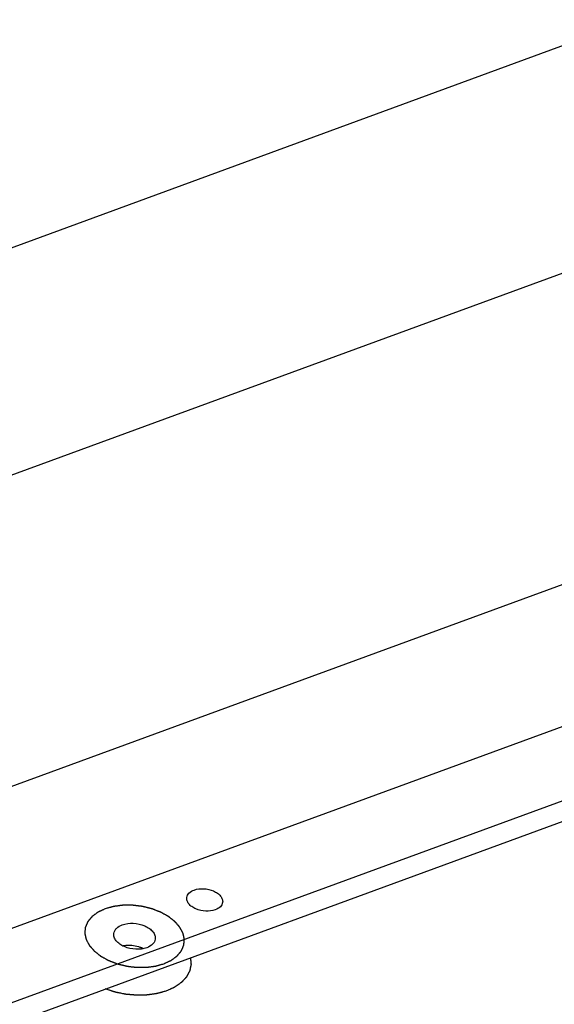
# Model space of a CAD drawing. Extents: x 0 to 297, y 0 to 210.
# Tile 14 of 24: x 71 to 81, y 9 to 27. Entities that reach past the tile are written whole.
import ezdxf

# ---------------------------------------------------------------- set-up
doc = ezdxf.new("R2010")
doc.units = 0
doc.header["$LTSCALE"] = 16.335
doc.layers.get('0').update_dxf_attribs({"linetype": 'CONTINUOUS'})
doc.layers.add('02___PRT_ALL_AXES', color=7, linetype='CONTINUOUS')

msp = doc.modelspace()

# ---------------------------------------------------------------- linework, layer by layer
at = {"color": 7, "linetype": 'CONTINUOUS'}
for p, q in [((69.549, 8.463), (107.715, 22.462)), ((69.495, 8.072), (107.661, 22.07))]:
    msp.add_line(p, q, dxfattribs=at)
at = {"color": 5, "linetype": 'CONTINUOUS'}
msp.add_line((69.903, 9.928), (87.366, 16.333), dxfattribs=at)
at = {"color": 7, "linetype": 'CONTINUOUS'}
for points, knots in [([(74.01, 10.834), (74.014, 10.863), (74.049, 10.924), (74.108, 10.956), (74.142, 10.968)], [0, 0, 0, 0, 0.450565, 1, 1, 1, 1]), ([(74.142, 10.968), (74.196, 10.988), (74.317, 11.001), (74.463, 10.969), (74.563, 10.914), (74.618, 10.864), (74.652, 10.807), (74.657, 10.765), (74.654, 10.746)], [0, 0, 0, 0, 0.272588, 0.559243, 0.691006, 0.807894, 0.909201, 1, 1, 1, 1]), ([(74.523, 10.612), (74.468, 10.592), (74.347, 10.579), (74.202, 10.611), (74.102, 10.665), (74.046, 10.715), (74.012, 10.773), (74.008, 10.815), (74.01, 10.834)], [0, 0, 0, 0, 0.272588, 0.559243, 0.691006, 0.807894, 0.909201, 1, 1, 1, 1]), ([(74.654, 10.746), (74.65, 10.717), (74.615, 10.656), (74.556, 10.624), (74.523, 10.612)], [0, 0, 0, 0, 0.450565, 1, 1, 1, 1]), ([(72.701, 10.188), (72.703, 10.204), (72.714, 10.238), (72.76, 10.299), (72.814, 10.328), (72.853, 10.343)], [0, 0, 0, 0, 0.219267, 0.453832, 1, 1, 1, 1]), ([(72.853, 10.343), (72.915, 10.365), (73.055, 10.381), (73.223, 10.344), (73.339, 10.281), (73.403, 10.223), (73.442, 10.157), (73.447, 10.108), (73.444, 10.086)], [0, 0, 0, 0, 0.272588, 0.559243, 0.691006, 0.807894, 0.909201, 1, 1, 1, 1]), ([(73.292, 9.932), (73.23, 9.909), (73.09, 9.893), (72.922, 9.93), (72.807, 9.993), (72.742, 10.051), (72.703, 10.118), (72.698, 10.166), (72.701, 10.188)], [0, 0, 0, 0, 0.272588, 0.559243, 0.691006, 0.807894, 0.909201, 1, 1, 1, 1]), ([(73.444, 10.086), (73.442, 10.07), (73.431, 10.036), (73.385, 9.976), (73.331, 9.946), (73.292, 9.932)], [0, 0, 0, 0, 0.219267, 0.453832, 1, 1, 1, 1]), ([(72.857, 9.968), (72.882, 9.973), (72.987, 9.987), (73.095, 9.971), (73.17, 9.944)], [0, 0, 0, 0, 0.242762, 1, 1, 1, 1]), ([(73.17, 9.944), (73.176, 9.942), (73.198, 9.934), (73.219, 9.924), (73.235, 9.916)], [0, 0, 0, 0, 0.254897, 1, 1, 1, 1])]:
    msp.add_open_spline(points, degree=3, knots=knots, dxfattribs=at)
at = {"color": 5, "linetype": 'CONTINUOUS'}
for points, knots in [([(72.546, 10.63), (72.535, 10.625), (72.518, 10.617), (72.497, 10.607), (72.48, 10.6), (72.467, 10.593), (72.456, 10.588), (72.448, 10.584), (72.441, 10.581), (72.435, 10.579), (72.431, 10.577), (72.427, 10.575), (72.424, 10.573), (72.421, 10.572), (72.42, 10.571), (72.418, 10.571), (72.417, 10.57), (72.416, 10.57), (72.416, 10.57), (72.415, 10.569), (72.415, 10.569), (72.414, 10.569), (72.413, 10.568), (72.413, 10.567), (72.412, 10.567), (72.41, 10.566), (72.408, 10.564), (72.405, 10.562), (72.402, 10.56), (72.399, 10.557), (72.394, 10.554), (72.389, 10.55), (72.382, 10.545), (72.373, 10.539), (72.362, 10.531), (72.351, 10.523), (72.343, 10.516), (72.336, 10.511), (72.331, 10.507), (72.326, 10.504), (72.323, 10.502), (72.32, 10.499), (72.317, 10.497), (72.315, 10.496), (72.313, 10.495), (72.312, 10.494), (72.311, 10.493), (72.311, 10.493), (72.31, 10.492), (72.31, 10.492), (72.31, 10.492), (72.31, 10.492), (72.309, 10.491), (72.309, 10.491), (72.309, 10.49), (72.308, 10.49), (72.307, 10.489), (72.306, 10.488), (72.305, 10.486), (72.303, 10.483), (72.3, 10.481), (72.298, 10.478), (72.295, 10.474), (72.291, 10.469), (72.286, 10.463), (72.28, 10.456), (72.272, 10.446), (72.264, 10.437), (72.257, 10.429), (72.252, 10.424), (72.249, 10.419), (72.245, 10.415), (72.243, 10.412), (72.241, 10.41), (72.239, 10.407), (72.237, 10.405), (72.236, 10.404), (72.235, 10.403), (72.235, 10.402), (72.234, 10.402), (72.234, 10.401), (72.234, 10.401), (72.233, 10.401), (72.233, 10.401), (72.233, 10.401), (72.233, 10.4), (72.233, 10.399), (72.232, 10.399), (72.232, 10.398), (72.231, 10.396), (72.23, 10.394), (72.229, 10.391), (72.228, 10.388), (72.226, 10.385), (72.225, 10.381), (72.222, 10.375), (72.219, 10.369), (72.216, 10.36), (72.211, 10.35), (72.206, 10.339), (72.203, 10.33), (72.2, 10.324), (72.197, 10.319), (72.196, 10.314), (72.194, 10.311), (72.193, 10.308), (72.192, 10.305), (72.191, 10.303), (72.19, 10.302), (72.19, 10.301), (72.189, 10.3), (72.189, 10.299), (72.189, 10.299), (72.189, 10.298), (72.189, 10.298), (72.189, 10.298), (72.188, 10.298), (72.188, 10.297), (72.188, 10.297), (72.188, 10.296), (72.188, 10.295), (72.188, 10.293), (72.188, 10.291), (72.188, 10.288), (72.187, 10.285), (72.187, 10.281), (72.187, 10.277), (72.186, 10.271), (72.185, 10.265), (72.185, 10.256), (72.183, 10.245), (72.182, 10.233), (72.182, 10.224), (72.181, 10.218), (72.18, 10.212), (72.18, 10.208), (72.18, 10.204), (72.179, 10.201), (72.179, 10.198), (72.179, 10.196), (72.179, 10.195), (72.179, 10.193), (72.179, 10.193), (72.179, 10.192), (72.178, 10.191), (72.178, 10.191), (72.178, 10.191), (72.178, 10.191), (72.179, 10.19), (72.179, 10.19), (72.179, 10.189), (72.179, 10.188), (72.179, 10.187), (72.18, 10.186), (72.18, 10.184), (72.181, 10.181), (72.181, 10.177), (72.182, 10.174), (72.183, 10.169), (72.184, 10.164), (72.186, 10.157), (72.188, 10.148), (72.19, 10.136), (72.193, 10.125), (72.195, 10.116), (72.196, 10.109), (72.198, 10.103), (72.199, 10.099), (72.199, 10.095), (72.2, 10.092), (72.201, 10.089), (72.201, 10.087), (72.202, 10.085), (72.202, 10.084), (72.202, 10.083), (72.202, 10.083), (72.202, 10.082), (72.202, 10.082), (72.202, 10.082), (72.203, 10.081), (72.203, 10.081), (72.203, 10.081), (72.203, 10.08), (72.204, 10.079), (72.204, 10.078), (72.205, 10.077), (72.206, 10.074), (72.208, 10.072), (72.21, 10.068), (72.211, 10.065), (72.214, 10.06), (72.217, 10.055), (72.22, 10.048), (72.225, 10.039), (72.231, 10.028), (72.237, 10.017), (72.242, 10.008), (72.245, 10.001), (72.248, 9.996), (72.251, 9.991), (72.252, 9.988), (72.254, 9.985), (72.256, 9.982), (72.257, 9.98), (72.258, 9.978), (72.258, 9.977), (72.259, 9.976), (72.259, 9.976), (72.259, 9.975), (72.259, 9.975), (72.259, 9.975), (72.26, 9.974), (72.26, 9.974), (72.26, 9.974), (72.261, 9.973), (72.262, 9.972), (72.263, 9.971), (72.264, 9.97), (72.266, 9.968), (72.268, 9.965), (72.271, 9.962), (72.274, 9.958), (72.277, 9.954), (72.282, 9.949), (72.288, 9.942), (72.295, 9.934), (72.304, 9.923), (72.314, 9.912), (72.321, 9.904), (72.327, 9.898), (72.332, 9.892), (72.335, 9.888), (72.338, 9.885), (72.341, 9.881), (72.343, 9.879), (72.345, 9.877), (72.347, 9.875), (72.348, 9.874), (72.349, 9.873), (72.349, 9.872), (72.349, 9.872), (72.35, 9.871), (72.35, 9.871), (72.352, 9.87), (72.353, 9.869), (72.355, 9.868), (72.357, 9.866), (72.36, 9.863), (72.364, 9.86), (72.368, 9.858), (72.372, 9.854), (72.378, 9.849), (72.386, 9.843), (72.395, 9.836), (72.407, 9.826), (72.42, 9.817), (72.429, 9.809), (72.436, 9.804), (72.444, 9.798), (72.45, 9.793), (72.455, 9.79), (72.458, 9.787), (72.46, 9.785), (72.462, 9.784), (72.463, 9.783), (72.464, 9.782), (72.465, 9.781), (72.466, 9.781), (72.466, 9.781), (72.467, 9.78), (72.468, 9.78), (72.47, 9.779), (72.472, 9.777), (72.475, 9.776), (72.479, 9.774), (72.484, 9.771), (72.492, 9.767), (72.5, 9.762), (72.509, 9.757), (72.521, 9.751), (72.535, 9.743), (72.55, 9.734), (72.561, 9.728), (72.57, 9.723), (72.579, 9.718), (72.586, 9.714), (72.592, 9.711), (72.595, 9.709), (72.598, 9.708), (72.6, 9.706), (72.602, 9.705), (72.604, 9.705), (72.604, 9.704), (72.605, 9.704), (72.605, 9.704), (72.606, 9.703), (72.608, 9.703), (72.61, 9.702), (72.612, 9.701), (72.615, 9.7), (72.62, 9.698), (72.626, 9.696), (72.634, 9.693), (72.644, 9.689), (72.654, 9.685), (72.667, 9.68), (72.683, 9.674), (72.7, 9.667), (72.713, 9.662), (72.723, 9.658), (72.732, 9.655), (72.741, 9.651), (72.747, 9.649), (72.751, 9.647), (72.754, 9.646), (72.757, 9.645), (72.759, 9.644), (72.76, 9.644), (72.761, 9.644), (72.762, 9.643), (72.763, 9.643), (72.763, 9.643), (72.765, 9.642), (72.767, 9.642), (72.77, 9.641), (72.774, 9.64), (72.778, 9.639), (72.785, 9.638), (72.794, 9.635), (72.805, 9.633), (72.816, 9.63), (72.83, 9.626), (72.848, 9.622), (72.866, 9.618), (72.88, 9.614), (72.891, 9.611), (72.902, 9.609), (72.911, 9.607), (72.918, 9.605), (72.922, 9.604), (72.926, 9.603), (72.928, 9.602), (72.931, 9.602), (72.932, 9.601), (72.933, 9.601), (72.934, 9.601), (72.935, 9.601), (72.935, 9.601), (72.937, 9.6), (72.939, 9.6), (72.942, 9.6), (72.946, 9.599), (72.95, 9.599), (72.957, 9.598), (72.967, 9.597), (72.977, 9.596), (72.988, 9.594), (73.003, 9.592), (73.021, 9.59), (73.039, 9.588), (73.054, 9.586), (73.065, 9.585), (73.075, 9.584), (73.085, 9.583), (73.092, 9.582), (73.096, 9.581), (73.1, 9.581), (73.103, 9.58), (73.105, 9.58), (73.107, 9.58), (73.108, 9.58), (73.108, 9.58), (73.109, 9.58), (73.11, 9.58), (73.111, 9.58), (73.114, 9.58), (73.116, 9.58), (73.12, 9.58), (73.124, 9.58), (73.132, 9.58), (73.141, 9.58), (73.151, 9.58), (73.162, 9.58), (73.177, 9.58), (73.195, 9.58), (73.213, 9.58), (73.227, 9.58), (73.238, 9.58), (73.249, 9.58), (73.258, 9.58), (73.265, 9.58), (73.269, 9.58), (73.273, 9.58), (73.276, 9.58), (73.278, 9.58), (73.28, 9.58), (73.28, 9.58), (73.281, 9.58), (73.282, 9.58), (73.283, 9.58), (73.284, 9.58), (73.286, 9.581), (73.289, 9.581), (73.292, 9.581), (73.297, 9.582), (73.304, 9.583), (73.312, 9.584), (73.322, 9.585), (73.333, 9.587), (73.346, 9.588), (73.364, 9.591), (73.381, 9.593), (73.395, 9.595), (73.405, 9.596), (73.415, 9.597), (73.424, 9.598), (73.431, 9.599), (73.435, 9.6), (73.438, 9.6), (73.441, 9.601), (73.443, 9.601), (73.445, 9.601), (73.446, 9.601), (73.446, 9.601), (73.447, 9.601), (73.448, 9.602), (73.449, 9.602), (73.451, 9.603), (73.453, 9.603), (73.457, 9.604), (73.461, 9.605), (73.467, 9.607), (73.475, 9.609), (73.485, 9.612), (73.494, 9.615), (73.507, 9.618), (73.523, 9.623), (73.542, 9.628), (73.568, 9.635), (73.587, 9.64), (73.6, 9.644)], [0, 0, 0, 0, 0.015625, 0.023438, 0.03125, 0.039062, 0.042969, 0.046875, 0.050781, 0.052734, 0.054688, 0.056641, 0.058594, 0.05957, 0.060547, 0.061035, 0.061523, 0.062012, 0.062256, 0.0625, 0.062744, 0.062988, 0.063477, 0.063965, 0.064453, 0.06543, 0.066406, 0.068359, 0.070312, 0.072266, 0.074219, 0.078125, 0.082031, 0.085938, 0.09375, 0.101562, 0.105469, 0.109375, 0.113281, 0.115234, 0.117188, 0.119141, 0.121094, 0.12207, 0.123047, 0.123535, 0.124023, 0.124512, 0.124756, 0.124878, 0.125, 0.125122, 0.125244, 0.125488, 0.125977, 0.126465, 0.126953, 0.12793, 0.128906, 0.130859, 0.132812, 0.134766, 0.136719, 0.140625, 0.144531, 0.148438, 0.15625, 0.164062, 0.167969, 0.171875, 0.175781, 0.177734, 0.179688, 0.181641, 0.183594, 0.18457, 0.185547, 0.186035, 0.186523, 0.187012, 0.187256, 0.187378, 0.1875, 0.187622, 0.187744, 0.187988, 0.188477, 0.188965, 0.189453, 0.19043, 0.191406, 0.193359, 0.195312, 0.197266, 0.199219, 0.203125, 0.207031, 0.210938, 0.21875, 0.226562, 0.230469, 0.234375, 0.238281, 0.240234, 0.242188, 0.244141, 0.246094, 0.24707, 0.248047, 0.248535, 0.249023, 0.249512, 0.249756, 0.249878, 0.25, 0.250122, 0.250244, 0.250488, 0.250977, 0.251465, 0.251953, 0.25293, 0.253906, 0.255859, 0.257812, 0.259766, 0.261719, 0.265625, 0.269531, 0.273438, 0.28125, 0.289062, 0.292969, 0.296875, 0.300781, 0.302734, 0.304688, 0.306641, 0.308594, 0.30957, 0.310547, 0.311035, 0.311523, 0.312012, 0.312256, 0.312378, 0.3125, 0.312622, 0.312744, 0.312988, 0.313477, 0.313965, 0.314453, 0.31543, 0.316406, 0.318359, 0.320312, 0.322266, 0.324219, 0.328125, 0.332031, 0.335938, 0.34375, 0.351562, 0.355469, 0.359375, 0.363281, 0.365234, 0.367188, 0.369141, 0.371094, 0.37207, 0.373047, 0.373535, 0.374023, 0.374512, 0.374756, 0.374878, 0.375, 0.375122, 0.375244, 0.375488, 0.375977, 0.376465, 0.376953, 0.37793, 0.378906, 0.380859, 0.382812, 0.384766, 0.386719, 0.390625, 0.394531, 0.398438, 0.40625, 0.414062, 0.417969, 0.421875, 0.425781, 0.427734, 0.429688, 0.431641, 0.433594, 0.43457, 0.435547, 0.436035, 0.436523, 0.437012, 0.437256, 0.437378, 0.4375, 0.437622, 0.437744, 0.437988, 0.438477, 0.438965, 0.439453, 0.44043, 0.441406, 0.443359, 0.445312, 0.447266, 0.449219, 0.453125, 0.457031, 0.460938, 0.46875, 0.476562, 0.480469, 0.484375, 0.488281, 0.490234, 0.492188, 0.494141, 0.496094, 0.49707, 0.498047, 0.499023, 0.499512, 0.499756, 0.5, 0.500244, 0.500488, 0.500977, 0.501953, 0.50293, 0.503906, 0.505859, 0.507812, 0.509766, 0.511719, 0.515625, 0.519531, 0.523438, 0.53125, 0.539062, 0.542969, 0.546875, 0.550781, 0.554688, 0.556641, 0.558594, 0.55957, 0.560547, 0.561523, 0.562012, 0.562256, 0.5625, 0.562744, 0.562988, 0.563477, 0.564453, 0.56543, 0.566406, 0.568359, 0.570312, 0.574219, 0.578125, 0.582031, 0.585938, 0.59375, 0.601562, 0.605469, 0.609375, 0.613281, 0.617188, 0.619141, 0.621094, 0.62207, 0.623047, 0.624023, 0.624512, 0.624756, 0.625, 0.625244, 0.625488, 0.625977, 0.626953, 0.62793, 0.628906, 0.630859, 0.632812, 0.636719, 0.640625, 0.644531, 0.648438, 0.65625, 0.664062, 0.667969, 0.671875, 0.675781, 0.679688, 0.681641, 0.683594, 0.68457, 0.685547, 0.686523, 0.687012, 0.687256, 0.6875, 0.687744, 0.687988, 0.688477, 0.689453, 0.69043, 0.691406, 0.693359, 0.695312, 0.699219, 0.703125, 0.707031, 0.710938, 0.71875, 0.726562, 0.730469, 0.734375, 0.738281, 0.742188, 0.744141, 0.746094, 0.74707, 0.748047, 0.749023, 0.749512, 0.749756, 0.75, 0.750244, 0.750488, 0.750977, 0.751953, 0.75293, 0.753906, 0.755859, 0.757812, 0.761719, 0.765625, 0.769531, 0.773438, 0.78125, 0.789062, 0.792969, 0.796875, 0.800781, 0.804688, 0.806641, 0.808594, 0.80957, 0.810547, 0.811523, 0.812012, 0.812256, 0.8125, 0.812744, 0.812988, 0.813477, 0.814453, 0.81543, 0.816406, 0.818359, 0.820312, 0.824219, 0.828125, 0.832031, 0.835938, 0.84375, 0.851562, 0.855469, 0.859375, 0.863281, 0.867188, 0.869141, 0.871094, 0.87207, 0.873047, 0.874023, 0.874512, 0.874756, 0.875, 0.875244, 0.875488, 0.875977, 0.876953, 0.87793, 0.878906, 0.880859, 0.882812, 0.886719, 0.890625, 0.894531, 0.898438, 0.90625, 0.914062, 0.917969, 0.921875, 0.925781, 0.929688, 0.931641, 0.933594, 0.93457, 0.935547, 0.936523, 0.937012, 0.937256, 0.9375, 0.937744, 0.937988, 0.938477, 0.939453, 0.94043, 0.941406, 0.943359, 0.945312, 0.949219, 0.953125, 0.957031, 0.960938, 0.96875, 0.976562, 0.984375, 1, 1, 1, 1]), ([(73.6, 9.644), (73.61, 9.649), (73.627, 9.657), (73.648, 9.667), (73.665, 9.674), (73.678, 9.681), (73.689, 9.686), (73.697, 9.69), (73.704, 9.693), (73.71, 9.695), (73.714, 9.697), (73.718, 9.699), (73.721, 9.701), (73.724, 9.702), (73.726, 9.703), (73.727, 9.703), (73.728, 9.704), (73.729, 9.704), (73.729, 9.705), (73.73, 9.705), (73.73, 9.705), (73.731, 9.706), (73.732, 9.706), (73.732, 9.707), (73.734, 9.707), (73.735, 9.708), (73.737, 9.71), (73.74, 9.712), (73.743, 9.715), (73.746, 9.717), (73.751, 9.72), (73.756, 9.724), (73.763, 9.729), (73.772, 9.735), (73.783, 9.744), (73.794, 9.752), (73.802, 9.758), (73.809, 9.763), (73.814, 9.767), (73.819, 9.77), (73.822, 9.773), (73.825, 9.775), (73.828, 9.777), (73.83, 9.779), (73.832, 9.78), (73.833, 9.78), (73.834, 9.781), (73.834, 9.782), (73.835, 9.782), (73.835, 9.782), (73.835, 9.782), (73.835, 9.782), (73.836, 9.783), (73.836, 9.783), (73.837, 9.784), (73.837, 9.784), (73.838, 9.785), (73.839, 9.787), (73.841, 9.788), (73.843, 9.791), (73.845, 9.794), (73.847, 9.796), (73.85, 9.8), (73.854, 9.805), (73.859, 9.811), (73.866, 9.818), (73.874, 9.828), (73.881, 9.837), (73.888, 9.845), (73.893, 9.85), (73.897, 9.855), (73.9, 9.859), (73.902, 9.862), (73.905, 9.865), (73.907, 9.867), (73.908, 9.869), (73.909, 9.87), (73.91, 9.871), (73.91, 9.872), (73.911, 9.872), (73.911, 9.873), (73.912, 9.873), (73.912, 9.873), (73.912, 9.873), (73.912, 9.874), (73.912, 9.874), (73.912, 9.875), (73.913, 9.876), (73.913, 9.877), (73.914, 9.878), (73.915, 9.88), (73.916, 9.883), (73.917, 9.886), (73.919, 9.889), (73.921, 9.893), (73.923, 9.899), (73.926, 9.905), (73.929, 9.914), (73.934, 9.925), (73.939, 9.935), (73.943, 9.944), (73.945, 9.95), (73.948, 9.956), (73.95, 9.96), (73.951, 9.963), (73.952, 9.966), (73.953, 9.969), (73.954, 9.971), (73.955, 9.972), (73.955, 9.974), (73.956, 9.974), (73.956, 9.975), (73.956, 9.975), (73.956, 9.976), (73.957, 9.976), (73.957, 9.976), (73.957, 9.976), (73.957, 9.977), (73.957, 9.978), (73.957, 9.978), (73.957, 9.98), (73.957, 9.981), (73.957, 9.983), (73.957, 9.986), (73.958, 9.989), (73.958, 9.993), (73.959, 9.997), (73.959, 10.003), (73.96, 10.009), (73.961, 10.018), (73.962, 10.03), (73.963, 10.041), (73.963, 10.05), (73.964, 10.056), (73.965, 10.062), (73.965, 10.066), (73.965, 10.07), (73.966, 10.073), (73.966, 10.076), (73.966, 10.078), (73.966, 10.08), (73.966, 10.081), (73.966, 10.081), (73.967, 10.082), (73.967, 10.083), (73.967, 10.083), (73.967, 10.083), (73.967, 10.083), (73.967, 10.084), (73.966, 10.084), (73.966, 10.085), (73.966, 10.086), (73.966, 10.087), (73.966, 10.088), (73.965, 10.091), (73.964, 10.093), (73.964, 10.097), (73.963, 10.1), (73.962, 10.105), (73.961, 10.11), (73.959, 10.117), (73.957, 10.126), (73.955, 10.138), (73.952, 10.149), (73.95, 10.158), (73.949, 10.165), (73.947, 10.171), (73.946, 10.175), (73.946, 10.179), (73.945, 10.182), (73.944, 10.185), (73.944, 10.187), (73.943, 10.189), (73.943, 10.19), (73.943, 10.191), (73.943, 10.191), (73.943, 10.192), (73.943, 10.192), (73.943, 10.192), (73.943, 10.193), (73.942, 10.193), (73.942, 10.193), (73.942, 10.194), (73.941, 10.195), (73.941, 10.196), (73.94, 10.197), (73.939, 10.2), (73.937, 10.202), (73.936, 10.206), (73.934, 10.209), (73.931, 10.214), (73.928, 10.219), (73.925, 10.226), (73.92, 10.235), (73.914, 10.246), (73.908, 10.257), (73.903, 10.266), (73.9, 10.273), (73.897, 10.278), (73.894, 10.283), (73.893, 10.286), (73.891, 10.29), (73.889, 10.292), (73.888, 10.295), (73.888, 10.296), (73.887, 10.297), (73.886, 10.298), (73.886, 10.299), (73.886, 10.299), (73.886, 10.299), (73.886, 10.3), (73.885, 10.3), (73.885, 10.3), (73.885, 10.301), (73.884, 10.301), (73.883, 10.302), (73.883, 10.303), (73.881, 10.304), (73.879, 10.307), (73.877, 10.309), (73.874, 10.312), (73.872, 10.316), (73.868, 10.32), (73.863, 10.325), (73.857, 10.332), (73.85, 10.34), (73.841, 10.351), (73.831, 10.362), (73.824, 10.37), (73.818, 10.377), (73.813, 10.382), (73.81, 10.386), (73.807, 10.389), (73.804, 10.393), (73.802, 10.395), (73.8, 10.397), (73.798, 10.399), (73.797, 10.4), (73.797, 10.401), (73.796, 10.402), (73.796, 10.402), (73.795, 10.403), (73.795, 10.403), (73.794, 10.404), (73.792, 10.405), (73.79, 10.407), (73.788, 10.408), (73.785, 10.411), (73.781, 10.414), (73.778, 10.416), (73.773, 10.42), (73.767, 10.425), (73.759, 10.431), (73.75, 10.438), (73.738, 10.448), (73.726, 10.457), (73.716, 10.465), (73.709, 10.47), (73.701, 10.476), (73.695, 10.481), (73.69, 10.485), (73.687, 10.487), (73.685, 10.489), (73.683, 10.49), (73.682, 10.491), (73.681, 10.492), (73.68, 10.493), (73.68, 10.493), (73.679, 10.493), (73.678, 10.494), (73.677, 10.494), (73.675, 10.495), (73.673, 10.497), (73.67, 10.498), (73.666, 10.5), (73.661, 10.503), (73.653, 10.508), (73.645, 10.512), (73.636, 10.517), (73.624, 10.524), (73.61, 10.532), (73.595, 10.54), (73.584, 10.546), (73.575, 10.551), (73.566, 10.556), (73.559, 10.56), (73.553, 10.563), (73.55, 10.565), (73.547, 10.567), (73.545, 10.568), (73.543, 10.569), (73.542, 10.57), (73.541, 10.57), (73.54, 10.57), (73.54, 10.57), (73.539, 10.571), (73.537, 10.571), (73.535, 10.572), (73.533, 10.573), (73.53, 10.574), (73.526, 10.576), (73.519, 10.578), (73.511, 10.582), (73.501, 10.585), (73.491, 10.589), (73.478, 10.594), (73.462, 10.601), (73.445, 10.607), (73.432, 10.612), (73.422, 10.616), (73.413, 10.619), (73.404, 10.623), (73.398, 10.625), (73.394, 10.627), (73.391, 10.628), (73.388, 10.629), (73.386, 10.63), (73.385, 10.63), (73.384, 10.631), (73.383, 10.631), (73.383, 10.631), (73.382, 10.631), (73.38, 10.632), (73.378, 10.632), (73.375, 10.633), (73.372, 10.634), (73.367, 10.635), (73.36, 10.637), (73.351, 10.639), (73.34, 10.641), (73.329, 10.644), (73.315, 10.648), (73.297, 10.652), (73.279, 10.657), (73.265, 10.66), (73.254, 10.663), (73.243, 10.665), (73.235, 10.668), (73.227, 10.669), (73.223, 10.67), (73.219, 10.671), (73.217, 10.672), (73.214, 10.673), (73.213, 10.673), (73.212, 10.673), (73.211, 10.673), (73.211, 10.673), (73.21, 10.673), (73.208, 10.674), (73.206, 10.674), (73.203, 10.674), (73.199, 10.675), (73.195, 10.675), (73.188, 10.676), (73.179, 10.677), (73.168, 10.679), (73.157, 10.68), (73.142, 10.682), (73.124, 10.684), (73.106, 10.686), (73.091, 10.688), (73.08, 10.689), (73.07, 10.69), (73.06, 10.692), (73.053, 10.692), (73.049, 10.693), (73.045, 10.693), (73.042, 10.694), (73.04, 10.694), (73.038, 10.694), (73.038, 10.694), (73.037, 10.694), (73.036, 10.694), (73.035, 10.694), (73.034, 10.694), (73.031, 10.694), (73.029, 10.694), (73.025, 10.694), (73.021, 10.694), (73.013, 10.694), (73.004, 10.694), (72.994, 10.694), (72.983, 10.694), (72.968, 10.694), (72.95, 10.694), (72.932, 10.694), (72.918, 10.694), (72.907, 10.694), (72.896, 10.694), (72.887, 10.694), (72.88, 10.694), (72.876, 10.694), (72.872, 10.694), (72.869, 10.694), (72.867, 10.694), (72.865, 10.694), (72.865, 10.694), (72.864, 10.694), (72.863, 10.694), (72.862, 10.694), (72.861, 10.694), (72.859, 10.694), (72.856, 10.693), (72.853, 10.693), (72.848, 10.692), (72.842, 10.691), (72.833, 10.69), (72.823, 10.689), (72.812, 10.688), (72.799, 10.686), (72.781, 10.684), (72.764, 10.681), (72.75, 10.68), (72.74, 10.678), (72.73, 10.677), (72.721, 10.676), (72.714, 10.675), (72.71, 10.674), (72.707, 10.674), (72.704, 10.674), (72.702, 10.673), (72.7, 10.673), (72.7, 10.673), (72.699, 10.673), (72.698, 10.673), (72.697, 10.672), (72.696, 10.672), (72.694, 10.672), (72.692, 10.671), (72.688, 10.67), (72.684, 10.669), (72.678, 10.667), (72.67, 10.665), (72.661, 10.662), (72.651, 10.66), (72.638, 10.656), (72.622, 10.652), (72.603, 10.646), (72.577, 10.639), (72.558, 10.634), (72.546, 10.63)], [0, 0, 0, 0, 0.015625, 0.023438, 0.03125, 0.039062, 0.042969, 0.046875, 0.050781, 0.052734, 0.054688, 0.056641, 0.058594, 0.05957, 0.060547, 0.061035, 0.061523, 0.062012, 0.062256, 0.0625, 0.062744, 0.062988, 0.063477, 0.063965, 0.064453, 0.06543, 0.066406, 0.068359, 0.070312, 0.072266, 0.074219, 0.078125, 0.082031, 0.085938, 0.09375, 0.101562, 0.105469, 0.109375, 0.113281, 0.115234, 0.117188, 0.119141, 0.121094, 0.12207, 0.123047, 0.123535, 0.124023, 0.124512, 0.124756, 0.124878, 0.125, 0.125122, 0.125244, 0.125488, 0.125977, 0.126465, 0.126953, 0.12793, 0.128906, 0.130859, 0.132812, 0.134766, 0.136719, 0.140625, 0.144531, 0.148438, 0.15625, 0.164062, 0.167969, 0.171875, 0.175781, 0.177734, 0.179688, 0.181641, 0.183594, 0.18457, 0.185547, 0.186035, 0.186523, 0.187012, 0.187256, 0.187378, 0.1875, 0.187622, 0.187744, 0.187988, 0.188477, 0.188965, 0.189453, 0.19043, 0.191406, 0.193359, 0.195312, 0.197266, 0.199219, 0.203125, 0.207031, 0.210938, 0.21875, 0.226562, 0.230469, 0.234375, 0.238281, 0.240234, 0.242188, 0.244141, 0.246094, 0.24707, 0.248047, 0.248535, 0.249023, 0.249512, 0.249756, 0.249878, 0.25, 0.250122, 0.250244, 0.250488, 0.250977, 0.251465, 0.251953, 0.25293, 0.253906, 0.255859, 0.257812, 0.259766, 0.261719, 0.265625, 0.269531, 0.273438, 0.28125, 0.289062, 0.292969, 0.296875, 0.300781, 0.302734, 0.304688, 0.306641, 0.308594, 0.30957, 0.310547, 0.311035, 0.311523, 0.312012, 0.312256, 0.312378, 0.3125, 0.312622, 0.312744, 0.312988, 0.313477, 0.313965, 0.314453, 0.31543, 0.316406, 0.318359, 0.320312, 0.322266, 0.324219, 0.328125, 0.332031, 0.335938, 0.34375, 0.351562, 0.355469, 0.359375, 0.363281, 0.365234, 0.367188, 0.369141, 0.371094, 0.37207, 0.373047, 0.373535, 0.374023, 0.374512, 0.374756, 0.374878, 0.375, 0.375122, 0.375244, 0.375488, 0.375977, 0.376465, 0.376953, 0.37793, 0.378906, 0.380859, 0.382812, 0.384766, 0.386719, 0.390625, 0.394531, 0.398438, 0.40625, 0.414062, 0.417969, 0.421875, 0.425781, 0.427734, 0.429688, 0.431641, 0.433594, 0.43457, 0.435547, 0.436035, 0.436523, 0.437012, 0.437256, 0.437378, 0.4375, 0.437622, 0.437744, 0.437988, 0.438477, 0.438965, 0.439453, 0.44043, 0.441406, 0.443359, 0.445312, 0.447266, 0.449219, 0.453125, 0.457031, 0.460938, 0.46875, 0.476562, 0.480469, 0.484375, 0.488281, 0.490234, 0.492188, 0.494141, 0.496094, 0.49707, 0.498047, 0.499023, 0.499512, 0.499756, 0.5, 0.500244, 0.500488, 0.500977, 0.501953, 0.50293, 0.503906, 0.505859, 0.507812, 0.509766, 0.511719, 0.515625, 0.519531, 0.523438, 0.53125, 0.539062, 0.542969, 0.546875, 0.550781, 0.554688, 0.556641, 0.558594, 0.55957, 0.560547, 0.561523, 0.562012, 0.562256, 0.5625, 0.562744, 0.562988, 0.563477, 0.564453, 0.56543, 0.566406, 0.568359, 0.570312, 0.574219, 0.578125, 0.582031, 0.585938, 0.59375, 0.601562, 0.605469, 0.609375, 0.613281, 0.617188, 0.619141, 0.621094, 0.62207, 0.623047, 0.624023, 0.624512, 0.624756, 0.625, 0.625244, 0.625488, 0.625977, 0.626953, 0.62793, 0.628906, 0.630859, 0.632812, 0.636719, 0.640625, 0.644531, 0.648438, 0.65625, 0.664062, 0.667969, 0.671875, 0.675781, 0.679688, 0.681641, 0.683594, 0.68457, 0.685547, 0.686523, 0.687012, 0.687256, 0.6875, 0.687744, 0.687988, 0.688477, 0.689453, 0.69043, 0.691406, 0.693359, 0.695312, 0.699219, 0.703125, 0.707031, 0.710938, 0.71875, 0.726562, 0.730469, 0.734375, 0.738281, 0.742188, 0.744141, 0.746094, 0.74707, 0.748047, 0.749023, 0.749512, 0.749756, 0.75, 0.750244, 0.750488, 0.750977, 0.751953, 0.75293, 0.753906, 0.755859, 0.757812, 0.761719, 0.765625, 0.769531, 0.773438, 0.78125, 0.789062, 0.792969, 0.796875, 0.800781, 0.804688, 0.806641, 0.808594, 0.80957, 0.810547, 0.811523, 0.812012, 0.812256, 0.8125, 0.812744, 0.812988, 0.813477, 0.814453, 0.81543, 0.816406, 0.818359, 0.820312, 0.824219, 0.828125, 0.832031, 0.835938, 0.84375, 0.851562, 0.855469, 0.859375, 0.863281, 0.867188, 0.869141, 0.871094, 0.87207, 0.873047, 0.874023, 0.874512, 0.874756, 0.875, 0.875244, 0.875488, 0.875977, 0.876953, 0.87793, 0.878906, 0.880859, 0.882812, 0.886719, 0.890625, 0.894531, 0.898438, 0.90625, 0.914062, 0.917969, 0.921875, 0.925781, 0.929688, 0.931641, 0.933594, 0.93457, 0.935547, 0.936523, 0.937012, 0.937256, 0.9375, 0.937744, 0.937988, 0.938477, 0.939453, 0.94043, 0.941406, 0.943359, 0.945312, 0.949219, 0.953125, 0.957031, 0.960938, 0.96875, 0.976562, 0.984375, 1, 1, 1, 1]), ([(74.076, 9.752), (74.077, 9.745), (74.078, 9.73), (74.08, 9.711), (74.081, 9.697), (74.082, 9.685), (74.083, 9.674), (74.084, 9.665), (74.085, 9.658), (74.085, 9.652), (74.086, 9.647), (74.086, 9.644), (74.086, 9.641), (74.087, 9.639), (74.087, 9.637), (74.087, 9.636), (74.087, 9.635), (74.087, 9.634), (74.087, 9.634), (74.087, 9.633), (74.087, 9.633), (74.087, 9.632), (74.087, 9.631), (74.086, 9.63), (74.086, 9.629), (74.086, 9.627), (74.085, 9.624), (74.084, 9.619), (74.083, 9.613), (74.082, 9.608), (74.081, 9.602), (74.079, 9.595), (74.077, 9.586), (74.075, 9.575), (74.073, 9.564), (74.071, 9.555), (74.07, 9.548), (74.069, 9.542), (74.067, 9.537), (74.066, 9.531), (74.065, 9.526), (74.065, 9.523), (74.064, 9.521), (74.064, 9.52), (74.064, 9.519), (74.064, 9.518), (74.063, 9.517), (74.063, 9.517), (74.063, 9.516), (74.063, 9.516), (74.063, 9.515), (74.062, 9.514), (74.062, 9.513), (74.061, 9.512), (74.06, 9.51), (74.058, 9.507), (74.057, 9.504), (74.054, 9.499), (74.052, 9.494), (74.048, 9.487), (74.043, 9.479), (74.038, 9.468), (74.033, 9.458), (74.027, 9.448), (74.023, 9.439), (74.019, 9.432), (74.016, 9.427), (74.013, 9.422), (74.011, 9.418), (74.009, 9.414), (74.008, 9.412), (74.007, 9.411), (74.007, 9.409), (74.006, 9.408), (74.006, 9.407), (74.005, 9.407), (74.005, 9.407), (74.005, 9.406), (74.005, 9.406), (74.004, 9.405), (74.003, 9.404), (74.002, 9.403), (74.001, 9.402), (73.999, 9.4), (73.996, 9.397), (73.993, 9.393), (73.988, 9.388), (73.984, 9.384), (73.978, 9.377), (73.971, 9.37), (73.963, 9.361), (73.954, 9.351), (73.946, 9.342), (73.939, 9.334), (73.933, 9.328), (73.929, 9.324), (73.925, 9.32), (73.923, 9.317), (73.921, 9.314), (73.919, 9.312), (73.917, 9.311), (73.916, 9.31), (73.916, 9.309), (73.915, 9.309), (73.915, 9.308), (73.915, 9.308), (73.914, 9.307), (73.913, 9.307), (73.911, 9.305), (73.908, 9.304), (73.905, 9.301), (73.9, 9.298), (73.894, 9.294), (73.889, 9.29), (73.883, 9.286), (73.876, 9.281), (73.866, 9.274), (73.855, 9.266), (73.844, 9.258), (73.832, 9.25), (73.823, 9.244), (73.816, 9.239), (73.81, 9.235), (73.805, 9.231), (73.802, 9.229), (73.799, 9.227), (73.797, 9.226), (73.796, 9.225), (73.795, 9.224), (73.795, 9.224), (73.794, 9.224), (73.794, 9.223), (73.792, 9.223), (73.791, 9.222), (73.789, 9.221), (73.786, 9.22), (73.782, 9.218), (73.778, 9.216), (73.77, 9.212), (73.758, 9.207), (73.745, 9.201), (73.731, 9.195), (73.717, 9.188), (73.699, 9.18), (73.676, 9.169), (73.658, 9.161), (73.648, 9.157)], [0, 0, 0, 0, 0.03125, 0.0625, 0.078125, 0.09375, 0.109375, 0.125, 0.132812, 0.140625, 0.148438, 0.152344, 0.15625, 0.160156, 0.162109, 0.164062, 0.165039, 0.166016, 0.166504, 0.166992, 0.16748, 0.167969, 0.169922, 0.171875, 0.173828, 0.175781, 0.179688, 0.1875, 0.195312, 0.203125, 0.210938, 0.21875, 0.234375, 0.25, 0.265625, 0.28125, 0.289062, 0.296875, 0.304688, 0.3125, 0.320312, 0.324219, 0.326172, 0.328125, 0.330078, 0.332031, 0.33252, 0.333008, 0.333496, 0.333984, 0.334961, 0.335938, 0.337891, 0.339844, 0.34375, 0.347656, 0.351562, 0.359375, 0.367188, 0.375, 0.390625, 0.40625, 0.421875, 0.4375, 0.453125, 0.460938, 0.46875, 0.476562, 0.484375, 0.488281, 0.492188, 0.494141, 0.496094, 0.498047, 0.499023, 0.499512, 0.5, 0.500488, 0.500977, 0.501953, 0.503906, 0.505859, 0.507812, 0.511719, 0.515625, 0.523438, 0.53125, 0.539062, 0.546875, 0.5625, 0.578125, 0.59375, 0.609375, 0.625, 0.632812, 0.640625, 0.648438, 0.652344, 0.65625, 0.660156, 0.662109, 0.664062, 0.665039, 0.666016, 0.666504, 0.666992, 0.667969, 0.669922, 0.671875, 0.675781, 0.679688, 0.6875, 0.695312, 0.703125, 0.710938, 0.71875, 0.734375, 0.75, 0.765625, 0.78125, 0.796875, 0.804688, 0.8125, 0.820312, 0.824219, 0.828125, 0.830078, 0.832031, 0.833008, 0.833496, 0.833984, 0.834961, 0.835938, 0.837891, 0.839844, 0.84375, 0.847656, 0.851562, 0.859375, 0.875, 0.890625, 0.90625, 0.921875, 0.9375, 0.96875, 1, 1, 1, 1]), ([(73.648, 9.157), (73.638, 9.154), (73.618, 9.148), (73.592, 9.141), (73.572, 9.135), (73.557, 9.13), (73.541, 9.126), (73.526, 9.122), (73.513, 9.118), (73.505, 9.115), (73.499, 9.114), (73.496, 9.113), (73.492, 9.112), (73.49, 9.111), (73.488, 9.111), (73.487, 9.11), (73.486, 9.11), (73.486, 9.11), (73.485, 9.11), (73.484, 9.11), (73.482, 9.109), (73.479, 9.109), (73.476, 9.108), (73.47, 9.108), (73.463, 9.106), (73.454, 9.105), (73.443, 9.103), (73.429, 9.101), (73.412, 9.099), (73.395, 9.096), (73.378, 9.094), (73.361, 9.091), (73.347, 9.089), (73.335, 9.087), (73.327, 9.086), (73.32, 9.085), (73.314, 9.084), (73.311, 9.084), (73.308, 9.083), (73.306, 9.083), (73.305, 9.083), (73.304, 9.083), (73.303, 9.083), (73.302, 9.083), (73.3, 9.083), (73.297, 9.083), (73.292, 9.082), (73.288, 9.082), (73.282, 9.082), (73.271, 9.082), (73.257, 9.081), (73.239, 9.081), (73.221, 9.081), (73.203, 9.08), (73.185, 9.08), (73.17, 9.079), (73.158, 9.079), (73.149, 9.079), (73.14, 9.078), (73.133, 9.078), (73.127, 9.078), (73.123, 9.078), (73.12, 9.078), (73.118, 9.078), (73.116, 9.078), (73.115, 9.078), (73.114, 9.078), (73.114, 9.078), (73.113, 9.078), (73.112, 9.078), (73.111, 9.078), (73.109, 9.078), (73.107, 9.078), (73.104, 9.078), (73.1, 9.079), (73.094, 9.079), (73.086, 9.08), (73.077, 9.081), (73.068, 9.081), (73.056, 9.083), (73.041, 9.084), (73.023, 9.085), (73.005, 9.087), (72.986, 9.089), (72.968, 9.09), (72.953, 9.091), (72.943, 9.092), (72.936, 9.093), (72.932, 9.093), (72.927, 9.094), (72.924, 9.094), (72.922, 9.094), (72.921, 9.094), (72.92, 9.094), (72.919, 9.094), (72.918, 9.095), (72.916, 9.095), (72.913, 9.096), (72.909, 9.096), (72.903, 9.098), (72.896, 9.099), (72.887, 9.101), (72.875, 9.103), (72.854, 9.107), (72.831, 9.112), (72.807, 9.117), (72.789, 9.12), (72.774, 9.123), (72.762, 9.126), (72.753, 9.128), (72.746, 9.129), (72.74, 9.13), (72.736, 9.131), (72.733, 9.132), (72.731, 9.132), (72.73, 9.132), (72.729, 9.132), (72.728, 9.133), (72.728, 9.133), (72.725, 9.134), (72.722, 9.135), (72.718, 9.136), (72.714, 9.137), (72.708, 9.139), (72.698, 9.143), (72.684, 9.147), (72.667, 9.153), (72.65, 9.158), (72.632, 9.164), (72.61, 9.171), (72.581, 9.18), (72.558, 9.188), (72.547, 9.191)], [0, 0, 0, 0, 0.03125, 0.0625, 0.078125, 0.09375, 0.109375, 0.125, 0.140625, 0.148438, 0.152344, 0.15625, 0.160156, 0.162109, 0.164062, 0.165039, 0.166016, 0.166504, 0.166992, 0.167969, 0.169922, 0.171875, 0.175781, 0.179688, 0.1875, 0.195312, 0.203125, 0.21875, 0.234375, 0.25, 0.265625, 0.28125, 0.296875, 0.304688, 0.3125, 0.320312, 0.324219, 0.328125, 0.330078, 0.332031, 0.333008, 0.333496, 0.333984, 0.334961, 0.335938, 0.339844, 0.34375, 0.347656, 0.351562, 0.359375, 0.375, 0.390625, 0.40625, 0.421875, 0.4375, 0.453125, 0.460938, 0.46875, 0.476562, 0.484375, 0.488281, 0.492188, 0.494141, 0.496094, 0.498047, 0.499023, 0.499512, 0.5, 0.500488, 0.500977, 0.501953, 0.503906, 0.505859, 0.507812, 0.511719, 0.515625, 0.523438, 0.53125, 0.539062, 0.546875, 0.5625, 0.578125, 0.59375, 0.609375, 0.625, 0.640625, 0.648438, 0.652344, 0.65625, 0.660156, 0.664062, 0.665039, 0.666016, 0.666504, 0.666992, 0.667969, 0.669922, 0.671875, 0.675781, 0.679688, 0.6875, 0.695312, 0.703125, 0.71875, 0.75, 0.765625, 0.78125, 0.796875, 0.804688, 0.8125, 0.820312, 0.824219, 0.828125, 0.830078, 0.832031, 0.833008, 0.833496, 0.833984, 0.834961, 0.835938, 0.839844, 0.84375, 0.847656, 0.851562, 0.859375, 0.875, 0.890625, 0.90625, 0.921875, 0.9375, 0.96875, 1, 1, 1, 1])]:
    msp.add_open_spline(points, degree=3, knots=knots, dxfattribs=at)
at = {"layer": '02___PRT_ALL_AXES', "color": 7, "linetype": 'CONTINUOUS'}
for p, q in [((82.036, 26.602), (64.6, 20.207)), ((68.336, 17.497), (85.771, 23.892)), ((70.143, 12.568), (87.579, 18.963))]:
    msp.add_line(p, q, dxfattribs=at)

doc.saveas('drawing.dxf')
